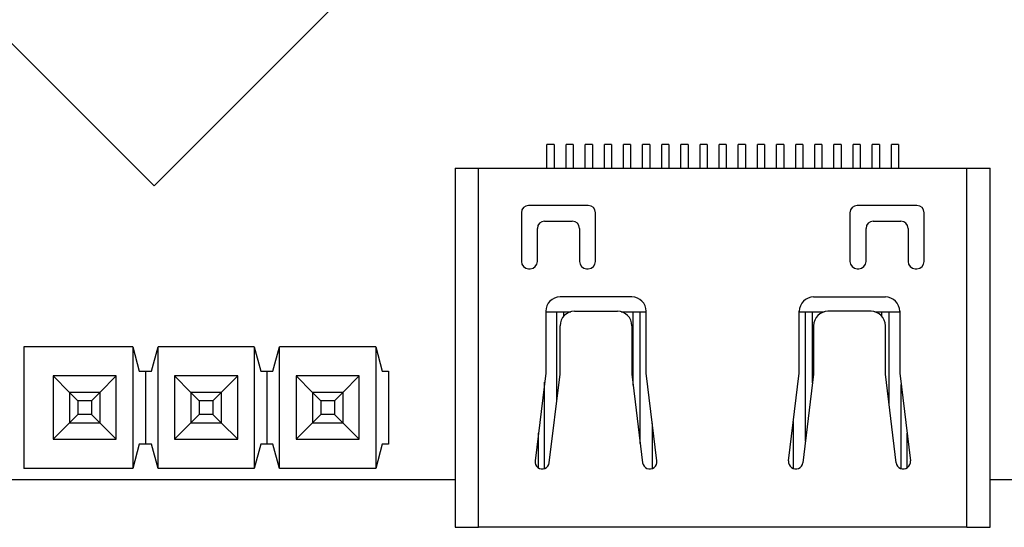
# Model space of a CAD drawing. Header units: millimetres. Extents: x 3 to 207, y 3 to 294.
# Tile 14 of 18: x 88 to 109, y 160 to 171. Entities that reach past the tile are written whole.
import ezdxf

# ---------------------------------------------------------------- set-up
doc = ezdxf.new("R2010")
doc.units = ezdxf.units.MM
doc.linetypes.add('SLD-实线', pattern=[0])
doc.layers.add('几何体', color=7, linetype='SLD-实线')

msp = doc.modelspace()

# ---------------------------------------------------------------- linework, layer by layer
at = {"layer": '几何体'}
for p, q in [((91.2399, 167.0493), (102.2, 178.0095)), ((81.0575, 177.2316), (91.2399, 167.0493)), ((99.6039, 167.9151), (99.4539, 167.9151)), ((99.4539, 167.4195), (99.4539, 167.9151)), ((99.6039, 167.9151), (99.6039, 167.4195)), ((100.0039, 167.9151), (99.8539, 167.9151)), ((99.8539, 167.4195), (99.8539, 167.9151)), ((100.0039, 167.9151), (100.0039, 167.4195)), ((100.4039, 167.9151), (100.2539, 167.9151)), ((100.2539, 167.4195), (100.2539, 167.9151)), ((100.4039, 167.9151), (100.4039, 167.4195)), ((100.8039, 167.9151), (100.6539, 167.9151)), ((100.6539, 167.4195), (100.6539, 167.9151)), ((100.8039, 167.9151), (100.8039, 167.4195)), ((101.2039, 167.9151), (101.0539, 167.9151)), ((101.0539, 167.4195), (101.0539, 167.9151)), ((101.2039, 167.9151), (101.2039, 167.4195)), ((101.6039, 167.9151), (101.4539, 167.9151)), ((101.4539, 167.4195), (101.4539, 167.9151)), ((101.6039, 167.9151), (101.6039, 167.4195)), ((102.0039, 167.9151), (101.8539, 167.9151)), ((101.8539, 167.4195), (101.8539, 167.9151)), ((102.0039, 167.9151), (102.0039, 167.4195)), ((102.4039, 167.9151), (102.2539, 167.9151)), ((102.2539, 167.4195), (102.2539, 167.9151)), ((102.4039, 167.9151), (102.4039, 167.4195)), ((102.8039, 167.9151), (102.6539, 167.9151)), ((102.6539, 167.4195), (102.6539, 167.9151)), ((102.8039, 167.9151), (102.8039, 167.4195)), ((103.2039, 167.9151), (103.0539, 167.9151)), ((103.0539, 167.4195), (103.0539, 167.9151)), ((103.2039, 167.9151), (103.2039, 167.4195)), ((103.6039, 167.9151), (103.4539, 167.9151)), ((103.4539, 167.4195), (103.4539, 167.9151)), ((103.6039, 167.9151), (103.6039, 167.4195)), ((104.0039, 167.9151), (103.8539, 167.9151)), ((103.8539, 167.4195), (103.8539, 167.9151)), ((104.0039, 167.9151), (104.0039, 167.4195)), ((104.4039, 167.9151), (104.2539, 167.9151)), ((104.2539, 167.4195), (104.2539, 167.9151)), ((104.4039, 167.9151), (104.4039, 167.4195)), ((104.8039, 167.9151), (104.6539, 167.9151)), ((104.6539, 167.4195), (104.6539, 167.9151)), ((104.8039, 167.9151), (104.8039, 167.4195)), ((105.2039, 167.9151), (105.0539, 167.9151)), ((105.0539, 167.4195), (105.0539, 167.9151)), ((105.2039, 167.9151), (105.2039, 167.4195)), ((105.6039, 167.9151), (105.4539, 167.9151)), ((105.4539, 167.4195), (105.4539, 167.9151)), ((105.6039, 167.9151), (105.6039, 167.4195)), ((106.0039, 167.9151), (105.8539, 167.9151)), ((105.8539, 167.4195), (105.8539, 167.9151)), ((106.0039, 167.9151), (106.0039, 167.4195)), ((106.4039, 167.9151), (106.2539, 167.9151)), ((106.2539, 167.4195), (106.2539, 167.9151)), ((106.4039, 167.9151), (106.4039, 167.4195)), ((106.8039, 167.9151), (106.6539, 167.9151)), ((106.6539, 167.4195), (106.6539, 167.9151)), ((106.8039, 167.9151), (106.8039, 167.4195)), ((97.5365, 167.4195), (97.5365, 159.9195)), ((97.5365, 167.4195), (98.0237, 167.4195)), ((98.0237, 159.9195), (98.0237, 167.4195)), ((98.0237, 167.4195), (108.2341, 167.4195)), ((108.2341, 159.9195), (108.2341, 167.4195)), ((108.2341, 167.4195), (108.7213, 167.4195)), ((108.7213, 159.9195), (108.7213, 167.4195)), ((100.3189, 166.6395), (99.0689, 166.6395)), ((107.1889, 166.6395), (105.9389, 166.6395)), ((98.9189, 166.4895), (98.9189, 165.4695)), ((100.4689, 165.4695), (100.4689, 166.4895)), ((105.7889, 166.4895), (105.7889, 165.4695)), ((107.3389, 165.4695), (107.3389, 166.4895)), ((99.2541, 165.4695), (99.2541, 166.1626)), ((99.4041, 166.3126), (99.9837, 166.3126)), ((100.1337, 166.1626), (100.1337, 165.4695)), ((106.1241, 165.4695), (106.1241, 166.1626)), ((106.2741, 166.3126), (106.8537, 166.3126)), ((107.0037, 166.1626), (107.0037, 165.4695)), ((99.0689, 165.3195), (99.1041, 165.3195)), ((100.2837, 165.3195), (100.3189, 165.3195)), ((105.9389, 165.3195), (105.9741, 165.3195)), ((107.1537, 165.3195), (107.1889, 165.3195)), ((101.2289, 164.7295), (99.7289, 164.7295)), ((105.0289, 164.7295), (106.5289, 164.7295)), ((99.4289, 164.4295), (99.4289, 163.1378)), ((99.4289, 164.4195), (99.9521, 164.4195)), ((99.6574, 162.534), (99.6574, 164.4195)), ((99.8061, 164.3304), (99.8061, 164.4195)), ((100.0289, 164.4295), (100.9289, 164.4295)), ((101.0057, 164.4195), (101.5289, 164.4195)), ((101.0061, 164.4194), (101.0061, 164.4195)), ((101.2574, 162.8859), (101.2574, 164.4195)), ((101.4061, 161.668), (101.4061, 164.4195)), ((101.5289, 163.1378), (101.5289, 164.4295)), ((104.7289, 163.1378), (104.7289, 164.4295)), ((104.7289, 164.4195), (105.2521, 164.4195)), ((104.8574, 161.7149), (104.8574, 164.4195)), ((105.0061, 162.9328), (105.0061, 164.4195)), ((106.2289, 164.4295), (105.3289, 164.4295)), ((106.3057, 164.4195), (106.8289, 164.4195)), ((106.4574, 164.3239), (106.4574, 164.4195)), ((106.6061, 162.4872), (106.6061, 164.4195)), ((106.8289, 164.4295), (106.8289, 163.1378)), ((99.7289, 163.1195), (99.7289, 164.1295)), ((101.2289, 164.1295), (101.2289, 163.1195)), ((105.0289, 164.1295), (105.0289, 163.1195)), ((106.5289, 163.1195), (106.5289, 164.1295)), ((88.5191, 163.6895), (88.5191, 161.1495)), ((90.7949, 163.6895), (88.5191, 163.6895)), ((90.7949, 163.6895), (90.7949, 161.1495)), ((90.7949, 163.6895), (90.9321, 163.1815)), ((91.1861, 163.1815), (91.3232, 163.6895)), ((93.3349, 163.6895), (91.3232, 163.6895)), ((91.3232, 161.1495), (91.3232, 163.6895)), ((93.3349, 163.6895), (93.3349, 161.1495)), ((93.3349, 163.6895), (93.4721, 163.1815)), ((93.7261, 163.1815), (93.8632, 163.6895)), ((95.8749, 163.6895), (93.8632, 163.6895)), ((93.8632, 161.1495), (93.8632, 163.6895)), ((95.8749, 163.6895), (95.8749, 161.1495)), ((95.8749, 163.6895), (96.0121, 163.1815)), ((90.4495, 163.0799), (89.1287, 163.0799)), ((89.1287, 163.0799), (89.1287, 161.7591)), ((89.4716, 162.737), (89.1287, 163.0799)), ((90.4495, 163.0799), (90.1066, 162.737)), ((90.4495, 161.7591), (90.4495, 163.0799)), ((90.9321, 163.1815), (91.0591, 163.1815)), ((91.0591, 163.1815), (91.0591, 161.6575)), ((91.0591, 163.1815), (91.1861, 163.1815)), ((92.9895, 163.0799), (91.6687, 163.0799)), ((91.6687, 163.0799), (91.6687, 161.7591)), ((92.0116, 162.737), (91.6687, 163.0799)), ((92.9895, 163.0799), (92.6466, 162.737)), ((92.9895, 161.7591), (92.9895, 163.0799)), ((93.4721, 163.1815), (93.5991, 163.1815)), ((93.5991, 163.1815), (93.5991, 161.6575)), ((93.5991, 163.1815), (93.7261, 163.1815)), ((95.5295, 163.0799), (94.2087, 163.0799)), ((94.2087, 163.0799), (94.2087, 161.7591)), ((94.5516, 162.737), (94.2087, 163.0799)), ((95.5295, 163.0799), (95.1866, 162.737)), ((95.5295, 161.7591), (95.5295, 163.0799)), ((96.0121, 163.1815), (96.1391, 163.1815)), ((96.1391, 163.1815), (96.1391, 161.6575)), ((99.4289, 163.1378), (99.2051, 161.3048)), ((99.5029, 161.2684), (99.7289, 163.1195)), ((101.2289, 163.1195), (101.4549, 161.2684)), ((101.7526, 161.3048), (101.5289, 163.1378)), ((104.5051, 161.3048), (104.7289, 163.1378)), ((105.0289, 163.1195), (104.8029, 161.2684)), ((106.7549, 161.2684), (106.5289, 163.1195)), ((106.8289, 163.1378), (107.0526, 161.3048)), ((99.4061, 161.1459), (99.4061, 162.951)), ((106.8574, 161.144), (106.8574, 162.9041)), ((89.6468, 162.5617), (89.4716, 162.737)), ((90.1066, 162.737), (89.4716, 162.737)), ((89.4716, 162.737), (89.4716, 162.102)), ((90.1066, 162.737), (89.9313, 162.5617)), ((90.1066, 162.737), (90.1066, 162.102)), ((92.1868, 162.5617), (92.0116, 162.737)), ((92.6466, 162.737), (92.0116, 162.737)), ((92.0116, 162.737), (92.0116, 162.102)), ((92.6466, 162.737), (92.4713, 162.5617)), ((92.6466, 162.737), (92.6466, 162.102)), ((94.7268, 162.5617), (94.5516, 162.737)), ((94.5516, 162.737), (94.5516, 162.102)), ((95.1866, 162.737), (94.5516, 162.737)), ((95.1866, 162.737), (95.0113, 162.5617)), ((95.1866, 162.737), (95.1866, 162.102)), ((89.9313, 162.5617), (89.6468, 162.5617)), ((89.6468, 162.5617), (89.6468, 162.2773)), ((89.9313, 162.5617), (89.9313, 162.2773)), ((92.4713, 162.5617), (92.1868, 162.5617)), ((92.1868, 162.5617), (92.1868, 162.2773)), ((92.4713, 162.5617), (92.4713, 162.2773)), ((94.7268, 162.5617), (94.7268, 162.2773)), ((95.0113, 162.5617), (94.7268, 162.5617)), ((95.0113, 162.5617), (95.0113, 162.2773)), ((89.6468, 162.2773), (89.4716, 162.102)), ((89.9313, 162.2773), (89.6468, 162.2773)), ((89.9313, 162.2773), (90.1066, 162.102)), ((92.1868, 162.2773), (92.0116, 162.102)), ((92.4713, 162.2773), (92.1868, 162.2773)), ((92.4713, 162.2773), (92.6466, 162.102)), ((94.7268, 162.2773), (94.5516, 162.102)), ((95.0113, 162.2773), (94.7268, 162.2773)), ((95.0113, 162.2773), (95.1866, 162.102)), ((89.1287, 161.7591), (89.4716, 162.102)), ((89.4716, 162.102), (90.1066, 162.102)), ((90.4495, 161.7591), (90.1066, 162.102)), ((91.6687, 161.7591), (92.0116, 162.102)), ((92.0116, 162.102), (92.6466, 162.102)), ((92.9895, 161.7591), (92.6466, 162.102)), ((94.2087, 161.7591), (94.5516, 162.102)), ((94.5516, 162.102), (95.1866, 162.102)), ((95.5295, 161.7591), (95.1866, 162.102)), ((101.6574, 161.1465), (101.6574, 162.085)), ((104.6061, 161.1445), (104.6061, 162.1318)), ((99.2762, 161.1584), (99.2762, 161.8871)), ((106.9817, 161.1584), (106.9817, 161.8863)), ((89.1287, 161.7591), (90.4495, 161.7591)), ((90.9321, 161.6575), (90.7949, 161.1495)), ((91.0591, 161.6575), (90.9321, 161.6575)), ((91.1861, 161.6575), (91.0591, 161.6575)), ((91.3232, 161.1495), (91.1861, 161.6575)), ((91.6687, 161.7591), (92.9895, 161.7591)), ((93.4721, 161.6575), (93.3349, 161.1495)), ((93.5991, 161.6575), (93.4721, 161.6575)), ((93.7261, 161.6575), (93.5991, 161.6575)), ((93.8632, 161.1495), (93.7261, 161.6575)), ((94.2087, 161.7591), (95.5295, 161.7591)), ((96.0121, 161.6575), (95.8749, 161.1495)), ((96.1391, 161.6575), (96.0121, 161.6575)), ((90.7949, 161.1495), (88.5191, 161.1495)), ((93.3349, 161.1495), (91.3232, 161.1495)), ((95.8749, 161.1495), (93.8632, 161.1495)), ((86.7989, 160.9195), (97.5365, 160.9195)), ((108.7213, 160.9195), (125.2591, 160.9195)), ((97.5365, 159.9195), (98.0237, 159.9195)), ((108.2341, 159.9195), (98.0237, 159.9195)), ((108.2341, 159.9195), (108.7213, 159.9195))]:
    msp.add_line(p, q, dxfattribs=at)
for centre, radius, start, end in [((99.0689, 166.4895), 0.15, 90, 180), ((100.3189, 166.4895), 0.15, 0, 90), ((105.9389, 166.4895), 0.15, 90, 180), ((107.1889, 166.4895), 0.15, 0, 90), ((99.4041, 166.1626), 0.15, 90, 180), ((99.9837, 166.1626), 0.15, 0, 90), ((106.2741, 166.1626), 0.15, 90, 180), ((106.8537, 166.1626), 0.15, 0, 90), ((99.0689, 165.4695), 0.15, 180, 270), ((99.1041, 165.4695), 0.15, 270, 0), ((100.2837, 165.4695), 0.15, 180, 270), ((100.3189, 165.4695), 0.15, 270, 0), ((105.9389, 165.4695), 0.15, 180, 270), ((105.9741, 165.4695), 0.15, 270, 0), ((107.1537, 165.4695), 0.15, 180, 270), ((107.1889, 165.4695), 0.15, 270, 0), ((99.7289, 164.4295), 0.3, 90, 180), ((101.2289, 164.4295), 0.3, 0, 90), ((105.0289, 164.4295), 0.3, 90, 180), ((106.5289, 164.4295), 0.3, 0, 90), ((100.0289, 164.1295), 0.3, 90, 180), ((100.9289, 164.1295), 0.3, 0, 90), ((105.3289, 164.1295), 0.3, 90, 180), ((106.2289, 164.1295), 0.3, 0, 90), ((99.354, 161.2866), 0.15, 173.04, 353.04), ((101.6038, 161.2866), 0.15, 186.96, 6.96), ((104.654, 161.2866), 0.15, 173.04, 353.04), ((106.9038, 161.2866), 0.15, 186.96, 6.96)]:
    msp.add_arc(centre, radius, start, end, dxfattribs=at)

doc.saveas('drawing.dxf')
